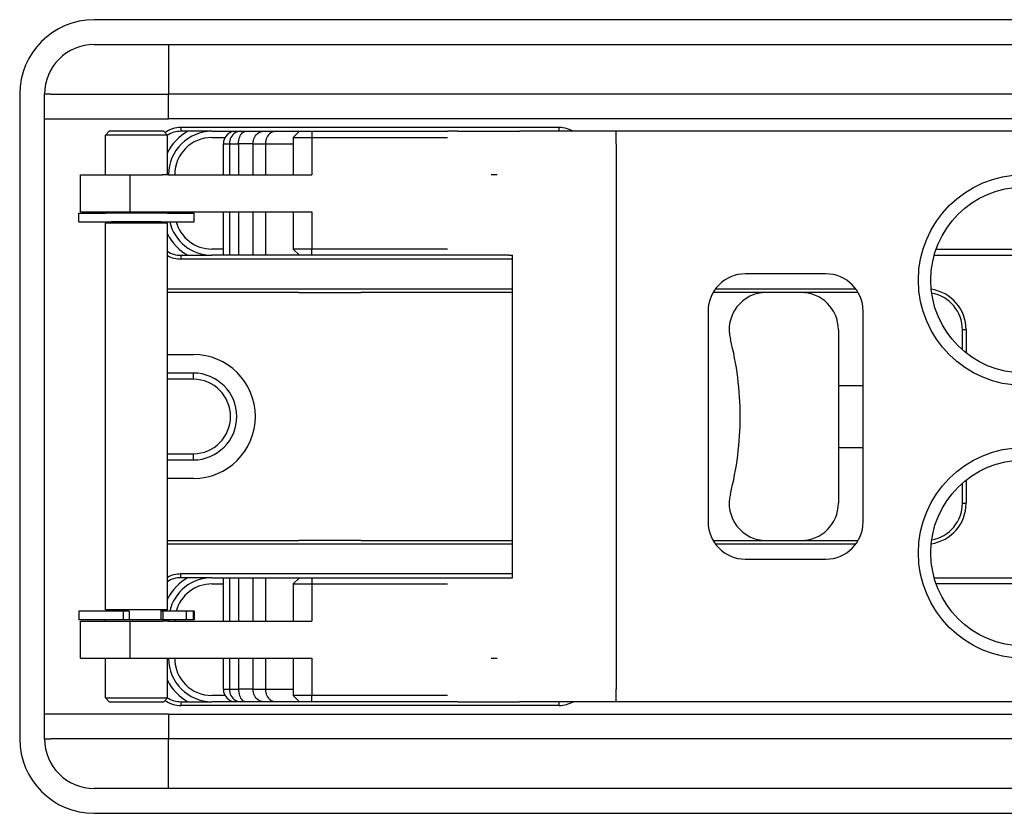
# Model space of a CAD drawing. Extents: x -1809 to 6113, y -4129 to 1471.
# Tile 36 of 197: x -81 to -2, y -1957 to -1893. Entities that reach past the tile are written whole.
import ezdxf

# ---------------------------------------------------------------- set-up
doc = ezdxf.new("R2010")
doc.units = 0
doc.layers.get('0').update_dxf_attribs({"linetype": 'CONTINUOUS'})

# ---------------------------------------------------------------- blocks, each defined once
blk = doc.blocks.new('DOWEL_PIN_5X22DIN6325__639', base_point=(-53.5, -1914.879))
at = {"color": 1, "linetype": 'CONTINUOUS'}
blk.add_line((-58.5, -1914.879), (-53.5, -1914.879), dxfattribs=at)
blk = doc.blocks.new('NEEDLE_BEARING_0509_2__640', base_point=(-52.5, -1902.379))
at = {"color": 1, "linetype": 'CONTINUOUS'}
for p, q in [((-58.955, -1902.379), (-57.455, -1902.379)), ((-57.455, -1902.379), (-52.5, -1902.379)), ((-57.455, -1911.379), (-58.955, -1911.379)), ((-52.5, -1911.379), (-57.455, -1911.379))]:
    blk.add_line(p, q, dxfattribs=at)
blk = doc.blocks.new('DOWEL_PIN_5X22DIN6325__641', base_point=(-53.5, -1934.879))
at = {"color": 1, "linetype": 'CONTINUOUS'}
blk.add_line((-53.5, -1934.879), (-58.5, -1934.879), dxfattribs=at)
blk = doc.blocks.new('NEEDLE_BEARING_0509_4__645', base_point=(-52.5, -1938.379))
at = {"color": 1, "linetype": 'CONTINUOUS'}
for p, q in [((-58.955, -1938.379), (-57.455, -1938.379)), ((-57.455, -1938.379), (-52.5, -1938.379)), ((-57.455, -1947.379), (-58.955, -1947.379)), ((-52.5, -1947.379), (-57.455, -1947.379))]:
    blk.add_line(p, q, dxfattribs=at)
blk = doc.blocks.new('BEARING_PARTS__647', base_point=(59.5, -1902.379))
for name, p in [('NEEDLE_BEARING_0509_2__640', (-52.5, -1902.379)), ('DOWEL_PIN_5X22DIN6325__639', (-53.5, -1914.879)), ('DOWEL_PIN_5X22DIN6325__641', (-53.5, -1934.879)), ('NEEDLE_BEARING_0509_4__645', (-52.5, -1938.379))]:
    blk.add_blockref(name, p)
blk = doc.blocks.new('PLATE_E7018-27702__648', base_point=(79, -1894.879))
at = {"color": 1, "linetype": 'CONTINUOUS'}
for p, q in [((-75, -1894.879), (-69, -1894.879)), ((-69, -1894.879), (-58.5, -1894.879)), ((-58.5, -1894.879), (-56.5, -1894.879)), ((-56.5, -1894.879), (-56, -1894.879)), ((-56, -1894.879), (-55.5, -1894.879)), ((-55.5, -1894.879), (-53.5, -1894.879)), ((-53.5, -1894.879), (-27, -1894.879)), ((-27, -1894.879), (-25, -1894.879)), ((-25, -1894.879), (-24, -1894.879)), ((-24, -1894.879), (-22, -1894.879)), ((-22, -1894.879), (22, -1894.879)), ((-79, -1900.879), (-79, -1898.879)), ((-78.5, -1898.879), (-79, -1898.879)), ((-79, -1948.879), (-79, -1900.879)), ((-65.5, -1901.879), (-63.577, -1901.879)), ((-63.577, -1901.879), (-63.164, -1901.879)), ((-63.164, -1901.879), (-62.757, -1901.879)), ((-62.757, -1901.879), (-61.326, -1901.879)), ((-61.326, -1901.879), (-60.326, -1901.879)), ((-60.326, -1901.879), (-58.455, -1901.879)), ((-58.455, -1901.879), (-57.455, -1901.879)), ((-57.455, -1901.879), (-53.496, -1901.879)), ((-53.496, -1901.879), (-52.5, -1901.879)), ((-52.5, -1901.879), (-46.588, -1901.879)), ((-46.588, -1901.879), (-46.5, -1901.879)), ((-65.5, -1902.379), (-64.443, -1902.379)), ((-58.955, -1902.379), (-57.455, -1902.379)), ((-57.455, -1902.379), (-52.5, -1902.379)), ((-52.5, -1902.379), (-49.588, -1902.379)), ((-49.588, -1902.379), (-46.588, -1902.379)), ((-46.588, -1902.379), (-46.5, -1902.379)), ((-69, -1905.379), (-69.5, -1905.379)), ((-42.5, -1905.379), (-43, -1905.379)), ((-69.5, -1908.379), (-69, -1908.379)), ((-64.577, -1911.379), (-65.5, -1911.379)), ((-57.455, -1911.379), (-58.955, -1911.379)), ((-52.5, -1911.379), (-57.455, -1911.379)), ((-49.588, -1911.379), (-52.5, -1911.379)), ((-46.588, -1911.379), (-49.588, -1911.379)), ((-46.5, -1911.379), (-46.588, -1911.379)), ((-64.577, -1911.879), (-65.5, -1911.879)), ((-64.092, -1911.879), (-64.577, -1911.879)), ((-63.362, -1911.879), (-64.092, -1911.879)), ((-62.192, -1911.879), (-63.362, -1911.879)), ((-61.192, -1911.879), (-62.192, -1911.879)), ((-58.455, -1911.879), (-61.192, -1911.879)), ((-57.455, -1911.879), (-58.455, -1911.879)), ((-52.996, -1911.879), (-57.455, -1911.879)), ((-52, -1911.879), (-52.996, -1911.879)), ((-46.588, -1911.879), (-52, -1911.879)), ((-46.536, -1911.879), (-46.588, -1911.879)), ((-46.5, -1911.879), (-46.536, -1911.879)), ((-65.5, -1937.879), (-64.577, -1937.879)), ((-65.5, -1938.379), (-64.577, -1938.379)), ((-64.577, -1937.879), (-64.092, -1937.879)), ((-64.092, -1937.879), (-63.362, -1937.879)), ((-63.362, -1937.879), (-62.192, -1937.879)), ((-62.192, -1937.879), (-61.192, -1937.879)), ((-61.192, -1937.879), (-58.455, -1937.879)), ((-58.955, -1938.379), (-57.455, -1938.379)), ((-58.455, -1937.879), (-57.455, -1937.879)), ((-57.455, -1937.879), (-52.996, -1937.879)), ((-57.455, -1938.379), (-52.5, -1938.379)), ((-52.996, -1937.879), (-52, -1937.879)), ((-52.5, -1938.379), (-49.588, -1938.379)), ((-52, -1937.879), (-46.588, -1937.879)), ((-49.588, -1938.379), (-46.588, -1938.379)), ((-46.588, -1937.879), (-46.536, -1937.879)), ((-46.588, -1938.379), (-46.5, -1938.379)), ((-46.536, -1937.879), (-46.5, -1937.879)), ((-69, -1941.379), (-69.5, -1941.379)), ((-69.5, -1944.379), (-69, -1944.379)), ((-43, -1944.379), (-42.5, -1944.379)), ((-64.443, -1947.379), (-65.5, -1947.379)), ((-63.577, -1947.879), (-65.5, -1947.879)), ((-63.164, -1947.879), (-63.577, -1947.879)), ((-62.757, -1947.879), (-63.164, -1947.879)), ((-61.326, -1947.879), (-62.757, -1947.879)), ((-60.326, -1947.879), (-61.326, -1947.879)), ((-58.455, -1947.879), (-60.326, -1947.879)), ((-57.455, -1947.379), (-58.955, -1947.379)), ((-57.455, -1947.879), (-58.455, -1947.879)), ((-52.5, -1947.379), (-57.455, -1947.379)), ((-53.496, -1947.879), (-57.455, -1947.879)), ((-52.5, -1947.879), (-53.496, -1947.879)), ((-49.588, -1947.379), (-52.5, -1947.379)), ((-46.588, -1947.879), (-52.5, -1947.879)), ((-46.588, -1947.379), (-49.588, -1947.379)), ((-46.5, -1947.379), (-46.588, -1947.379)), ((-46.5, -1947.879), (-46.588, -1947.879)), ((-79, -1950.879), (-79, -1948.879)), ((-79, -1950.879), (-78.5, -1950.879)), ((-69, -1954.879), (-75, -1954.879)), ((-58.5, -1954.879), (-69, -1954.879)), ((-56.5, -1954.879), (-58.5, -1954.879)), ((-56, -1954.879), (-56.5, -1954.879)), ((-55.5, -1954.879), (-56, -1954.879)), ((-53.5, -1954.879), (-55.5, -1954.879)), ((-27, -1954.879), (-53.5, -1954.879)), ((-25, -1954.879), (-27, -1954.879)), ((-24, -1954.879), (-25, -1954.879)), ((-22, -1954.879), (-24, -1954.879)), ((22, -1954.879), (-22, -1954.879))]:
    blk.add_line(p, q, dxfattribs=at)
for centre, radius, start, end in [((-75, -1898.879), 4, 90, 180), ((-65.5, -1905.379), 4, 118.95502, 153.78131), ((-65.5, -1905.379), 3.5, 90, 180), ((-65.5, -1905.379), 3, 90, 180), ((-65.5, -1908.379), 3.5, 180, -178.36275), ((-65.5, -1908.379), 3, 180, -178.08979), ((-65.5, -1908.379), 4, -168.46304, -166.99712), ((-65.5, -1908.379), 3.5, -166.78702, -90), ((-65.5, -1908.379), 3, -164.53399, -90), ((-65.5, -1908.379), 4, -153.78131, -118.95502), ((-65.5, -1941.379), 4, 118.95502, 153.78131), ((-65.5, -1941.379), 3.5, 90, 166.78702), ((-65.5, -1941.379), 3, 90, 164.53399), ((-65.5, -1941.379), 4, 166.99712, 168.46304), ((-65.5, -1941.379), 3.5, 178.36275, 180), ((-65.5, -1941.379), 3, 178.08979, 180), ((-65.5, -1944.379), 3.5, 180, -90), ((-65.5, -1944.379), 3, 180, -90), ((-65.5, -1944.379), 4, -153.78131, -118.95502), ((-75, -1950.879), 4, 180, -90)]:
    blk.add_arc(centre, radius, start, end, dxfattribs=at)
blk = doc.blocks.new('PLATE_ASSY_E7018-67702_649', base_point=(79, -1894.879))
for name, p in [('PLATE_E7018-27702__648', (79, -1894.879)), ('BEARING_PARTS__647', (59.5, -1902.379))]:
    blk.add_blockref(name, p)
blk = doc.blocks.new('DOWEL_PIN_5X50_DIN6325_650', base_point=(15, -1922.379))
at = {"color": 1, "linetype": 'CONTINUOUS'}
for p, q in [((-15, -1922.379), (-13, -1922.379)), ((12.909, -1922.379), (15, -1922.379)), ((-15, -1927.379), (-13, -1927.379)), ((12.909, -1927.379), (15, -1927.379))]:
    blk.add_line(p, q, dxfattribs=at)
blk = doc.blocks.new('LATCH_E7018-21201_2__651', base_point=(-15, -1914.879))
at = {"color": 1, "linetype": 'CONTINUOUS'}
for p, q in [((-65.905, -1914.879), (-69.088, -1914.879)), ((-58.5, -1914.879), (-65.905, -1914.879)), ((-58.5, -1914.879), (-53.5, -1914.879)), ((-41.259, -1914.879), (-53.5, -1914.879)), ((-24, -1914.879), (-25.098, -1914.879)), ((-20.802, -1914.879), (-24, -1914.879)), ((-18, -1914.879), (-20.802, -1914.879)), ((-15, -1917.879), (-15, -1931.879)), ((-69.088, -1919.879), (-67, -1919.879)), ((-67, -1921.379), (-69.088, -1921.379)), ((-67, -1921.879), (-67, -1921.379)), ((-67, -1921.879), (-69.088, -1921.879)), ((-69.088, -1927.879), (-67, -1927.879)), ((-67, -1928.379), (-67, -1927.879)), ((-69.088, -1928.379), (-67, -1928.379)), ((-67, -1929.879), (-69.088, -1929.879)), ((-69.088, -1934.879), (-66.005, -1934.879)), ((-66.005, -1934.879), (-58.5, -1934.879)), ((-53.5, -1934.879), (-58.5, -1934.879)), ((-53.5, -1934.879), (-41.259, -1934.879)), ((-25.098, -1934.879), (-24.5, -1934.879)), ((-24.5, -1934.879), (-20.802, -1934.879)), ((-20.802, -1934.879), (-18, -1934.879))]:
    blk.add_line(p, q, dxfattribs=at)
for centre, radius, start, end in [((-20.802, -1917.879), 3, 90, -165.52249), ((-18, -1917.879), 3, 0, 90), ((-47.913, -1924.879), 25, 0, 14.47751), ((-67, -1924.879), 5, -90, 90), ((-67, -1924.879), 3.5, -90, 90), ((-67, -1924.879), 3, -90, 90), ((-47.913, -1924.879), 25, -14.47751, 0), ((-20.802, -1931.879), 3, 165.52249, -90), ((-18, -1931.879), 3, -90, 0)]:
    blk.add_arc(centre, radius, start, end, dxfattribs=at)
blk = doc.blocks.new('LOCK_ASSY__653', base_point=(73, -1914.879))
for name, p in [('LATCH_E7018-21201_2__651', (-15, -1914.879)), ('DOWEL_PIN_5X50_DIN6325_650', (15, -1922.379))]:
    blk.add_blockref(name, p)
blk = doc.blocks.new('LEVER_E7018-25001__654', base_point=(44.241, -1901.879))
at = {"color": 1, "linetype": 'CONTINUOUS'}
for p, q in [((-63.577, -1901.879), (-63.164, -1901.879)), ((-63.164, -1901.879), (-62.757, -1901.879)), ((-62.757, -1901.879), (-61.326, -1901.879)), ((-61.326, -1901.879), (-60.326, -1901.879)), ((-60.326, -1901.879), (-58.455, -1901.879)), ((-58.455, -1901.879), (-57.455, -1901.879)), ((-57.455, -1901.879), (-53.496, -1901.879)), ((-53.496, -1901.879), (-52.5, -1901.879)), ((-52.5, -1901.879), (-46.588, -1901.879)), ((-46.588, -1901.879), (-46.5, -1901.879)), ((-45.67, -1901.879), (-46.5, -1901.879)), ((-45.67, -1901.879), (-40.7, -1901.879)), ((-37.5, -1901.879), (-40.7, -1901.879)), ((-32.906, -1901.879), (-37.5, -1901.879)), ((15.412, -1901.879), (-32.906, -1901.879)), ((-32.906, -1902.879), (-32.906, -1901.879)), ((26.278, -1901.879), (15.412, -1901.879)), ((27.278, -1901.879), (26.278, -1901.879)), ((32.241, -1901.879), (27.278, -1901.879)), ((-64.577, -1905.379), (-64.577, -1902.879)), ((-64.577, -1902.879), (-64.092, -1902.879)), ((-64.092, -1902.879), (-63.362, -1902.879)), ((-64.092, -1902.879), (-64.092, -1905.379)), ((-62.192, -1902.879), (-63.362, -1902.879)), ((-63.362, -1902.879), (-63.362, -1905.379)), ((-62.192, -1902.879), (-61.192, -1902.879)), ((-62.192, -1902.879), (-62.192, -1905.379)), ((-61.192, -1902.879), (-58.955, -1902.879)), ((-61.192, -1902.879), (-61.192, -1905.379)), ((-32.906, -1902.879), (-32.906, -1946.879)), ((-64.577, -1911.879), (-64.577, -1908.379)), ((-64.092, -1908.379), (-64.092, -1911.879)), ((-63.362, -1908.379), (-63.362, -1911.879)), ((-62.192, -1908.379), (-62.192, -1911.879)), ((-61.192, -1908.379), (-61.192, -1911.879)), ((-64.092, -1911.879), (-64.577, -1911.879)), ((-63.362, -1911.879), (-64.092, -1911.879)), ((-62.192, -1911.879), (-63.362, -1911.879)), ((-61.192, -1911.879), (-62.192, -1911.879)), ((-58.455, -1911.879), (-61.192, -1911.879)), ((-57.455, -1911.879), (-58.455, -1911.879)), ((-52.996, -1911.879), (-57.455, -1911.879)), ((-52, -1911.879), (-52.996, -1911.879)), ((-46.588, -1911.879), (-52, -1911.879)), ((-46.536, -1911.879), (-46.588, -1911.879)), ((-46.5, -1911.879), (-46.536, -1911.879)), ((-41.566, -1911.879), (-46.5, -1911.879)), ((-41.566, -1911.879), (-41.259, -1911.879)), ((-41.259, -1937.879), (-41.259, -1911.879)), ((-16, -1913.379), (-22.5, -1913.379)), ((22.409, -1913.379), (15.909, -1913.379)), ((44.241, -1935.879), (44.241, -1913.879)), ((-25.5, -1916.379), (-25.5, -1933.379)), ((-13, -1933.379), (-13, -1916.379)), ((12.909, -1933.379), (12.909, -1916.379)), ((25.409, -1933.379), (25.409, -1916.379)), ((-22.5, -1936.379), (-16, -1936.379)), ((15.909, -1936.379), (22.409, -1936.379)), ((-64.577, -1941.379), (-64.577, -1937.879)), ((-64.577, -1937.879), (-64.092, -1937.879)), ((-64.092, -1937.879), (-64.092, -1941.379)), ((-64.092, -1937.879), (-63.362, -1937.879)), ((-63.362, -1937.879), (-63.362, -1941.379)), ((-63.362, -1937.879), (-62.192, -1937.879)), ((-62.192, -1937.879), (-62.192, -1941.379)), ((-62.192, -1937.879), (-61.192, -1937.879)), ((-61.192, -1937.879), (-61.192, -1941.379)), ((-61.192, -1937.879), (-58.455, -1937.879)), ((-58.455, -1937.879), (-57.455, -1937.879)), ((-57.455, -1937.879), (-52.996, -1937.879)), ((-52.996, -1937.879), (-52, -1937.879)), ((-52, -1937.879), (-46.588, -1937.879)), ((-46.588, -1937.879), (-46.536, -1937.879)), ((-46.536, -1937.879), (-46.5, -1937.879)), ((-46.5, -1937.879), (-41.566, -1937.879)), ((-41.566, -1937.879), (-41.259, -1937.879)), ((-64.577, -1946.879), (-64.577, -1944.379)), ((-64.092, -1944.379), (-64.092, -1946.879)), ((-63.362, -1944.379), (-63.362, -1946.879)), ((-62.192, -1944.379), (-62.192, -1946.879)), ((-61.192, -1944.379), (-61.192, -1946.879)), ((-64.577, -1946.879), (-64.092, -1946.879)), ((-64.092, -1946.879), (-63.362, -1946.879)), ((-62.192, -1946.879), (-63.362, -1946.879)), ((-62.192, -1946.879), (-61.192, -1946.879)), ((-61.192, -1946.879), (-58.955, -1946.879)), ((-32.906, -1947.879), (-32.906, -1946.879)), ((-63.164, -1947.879), (-63.577, -1947.879)), ((-62.757, -1947.879), (-63.164, -1947.879)), ((-61.326, -1947.879), (-62.757, -1947.879)), ((-60.326, -1947.879), (-61.326, -1947.879)), ((-58.455, -1947.879), (-60.326, -1947.879)), ((-57.455, -1947.879), (-58.455, -1947.879)), ((-53.496, -1947.879), (-57.455, -1947.879)), ((-52.5, -1947.879), (-53.496, -1947.879)), ((-46.588, -1947.879), (-52.5, -1947.879)), ((-46.5, -1947.879), (-46.588, -1947.879)), ((-45.67, -1947.879), (-46.5, -1947.879)), ((-45.67, -1947.879), (-40.7, -1947.879)), ((-37.5, -1947.879), (-40.7, -1947.879)), ((-32.906, -1947.879), (-37.5, -1947.879)), ((15.412, -1947.879), (-32.906, -1947.879)), ((26.278, -1947.879), (15.412, -1947.879)), ((27.278, -1947.879), (26.278, -1947.879)), ((32.241, -1947.879), (27.278, -1947.879))]:
    blk.add_line(p, q, dxfattribs=at)
for centre, radius in [((-0.045, -1913.879), 8.5), ((-0.045, -1913.879), 7.5), ((-0.045, -1935.879), 8.5), ((-0.045, -1935.879), 7.5)]:
    blk.add_circle(centre, radius, dxfattribs=at)
for centre, radius, start, end in [((-63.577, -1902.879), 1, 90, 180), ((32.241, -1913.879), 12, 0, 90), ((-22.5, -1916.379), 3, 90, 180), ((-16, -1916.379), 3, 0, 90), ((15.909, -1916.379), 3, 90, 180), ((22.409, -1916.379), 3, 0, 90), ((-22.5, -1933.379), 3, -180, -90), ((-16, -1933.379), 3, -90, 0), ((15.909, -1933.379), 3, -180, -90), ((22.409, -1933.379), 3, -90, 0), ((32.241, -1935.879), 12, -90, 0), ((-63.577, -1946.879), 1, 180, -90)]:
    blk.add_arc(centre, radius, start, end, dxfattribs=at)
for points in [[(-63.164, -1901.879), (-63.327, -1901.879), (-63.487, -1901.925), (-63.769, -1902.101), (-63.886, -1902.227), (-64.049, -1902.531), (-64.092, -1902.703), (-64.092, -1902.879)], [(-63.362, -1902.879), (-63.362, -1902.703), (-63.334, -1902.531), (-63.228, -1902.227), (-63.152, -1902.101), (-62.967, -1901.925), (-62.863, -1901.879), (-62.757, -1901.879)], [(-62.192, -1902.879), (-62.192, -1902.703), (-62.152, -1902.531), (-62, -1902.227), (-61.891, -1902.101), (-61.627, -1901.925), (-61.478, -1901.879), (-61.326, -1901.879)], [(-60.326, -1901.879), (-60.478, -1901.879), (-60.627, -1901.925), (-60.891, -1902.101), (-61, -1902.227), (-61.152, -1902.531), (-61.192, -1902.703), (-61.192, -1902.879)], [(-64.092, -1946.879), (-64.092, -1947.054), (-64.049, -1947.227), (-63.886, -1947.531), (-63.769, -1947.657), (-63.487, -1947.833), (-63.327, -1947.879), (-63.164, -1947.879)], [(-63.362, -1946.879), (-63.362, -1947.054), (-63.334, -1947.227), (-63.228, -1947.531), (-63.152, -1947.657), (-62.967, -1947.833), (-62.863, -1947.879), (-62.757, -1947.879)], [(-61.326, -1947.879), (-61.478, -1947.879), (-61.627, -1947.833), (-61.891, -1947.657), (-62, -1947.531), (-62.152, -1947.227), (-62.192, -1947.054), (-62.192, -1946.879)], [(-61.192, -1946.879), (-61.192, -1947.054), (-61.152, -1947.227), (-61, -1947.531), (-60.891, -1947.657), (-60.627, -1947.833), (-60.478, -1947.879), (-60.326, -1947.879)]]:
    blk.add_open_spline(points, degree=3, knots=[0, 0, 0, 0, 1, 1, 2, 2, 3, 3, 3, 3], dxfattribs=at)
blk = doc.blocks.new('PIN_E7018-23702_2__655', base_point=(-69.088, -1901.879))
at = {"color": 1, "linetype": 'CONTINUOUS'}
for p, q in [((-73.788, -1901.879), (-74.088, -1902.179)), ((-69.388, -1901.879), (-73.788, -1901.879)), ((-69.388, -1901.879), (-69.088, -1902.179)), ((-74.088, -1905.379), (-74.088, -1902.179)), ((-69.088, -1902.179), (-74.088, -1902.179)), ((-69.088, -1905.379), (-69.088, -1902.179)), ((-74.088, -1908.479), (-74.088, -1908.379)), ((-74.031, -1908.479), (-74.088, -1908.479)), ((-73.846, -1908.479), (-74.031, -1908.479)), ((-73.748, -1908.479), (-73.846, -1908.479)), ((-73.588, -1908.479), (-73.748, -1908.479)), ((-73.563, -1908.479), (-73.588, -1908.479)), ((-73.281, -1908.479), (-73.563, -1908.479)), ((-73.243, -1908.479), (-73.281, -1908.479)), ((-69.934, -1908.479), (-73.243, -1908.479)), ((-69.896, -1908.479), (-69.934, -1908.479)), ((-69.614, -1908.479), (-69.896, -1908.479)), ((-69.588, -1908.479), (-69.614, -1908.479)), ((-69.429, -1908.479), (-69.588, -1908.479)), ((-69.331, -1908.479), (-69.429, -1908.479)), ((-69.146, -1908.479), (-69.331, -1908.479)), ((-69.088, -1908.479), (-69.146, -1908.479)), ((-69.088, -1908.479), (-69.088, -1908.379)), ((-73.588, -1909.279), (-74.088, -1909.279)), ((-74.088, -1940.479), (-74.088, -1909.279)), ((-73.588, -1909.279), (-73.588, -1909.179)), ((-69.588, -1909.279), (-73.588, -1909.279)), ((-69.588, -1909.279), (-69.588, -1909.179)), ((-69.088, -1909.279), (-69.588, -1909.279)), ((-69.088, -1940.479), (-69.088, -1909.279)), ((-73.588, -1940.479), (-74.088, -1940.479)), ((-69.588, -1940.479), (-73.588, -1940.479)), ((-73.588, -1940.579), (-73.588, -1940.479)), ((-69.588, -1941.279), (-69.588, -1940.479)), ((-69.088, -1940.479), (-69.588, -1940.479)), ((-74.088, -1941.379), (-74.088, -1941.279)), ((-73.588, -1941.279), (-74.088, -1941.279)), ((-73.569, -1941.279), (-73.588, -1941.279)), ((-73.266, -1941.279), (-73.569, -1941.279)), ((-73.003, -1941.279), (-73.266, -1941.279)), ((-72.745, -1941.279), (-73.003, -1941.279)), ((-72.654, -1941.279), (-72.745, -1941.279)), ((-72.618, -1941.279), (-72.654, -1941.279)), ((-72.513, -1941.279), (-72.618, -1941.279)), ((-72.496, -1941.279), (-72.513, -1941.279)), ((-72.335, -1941.279), (-72.496, -1941.279)), ((-72.162, -1941.279), (-72.335, -1941.279)), ((-70.161, -1941.279), (-72.162, -1941.279)), ((-70.097, -1941.279), (-70.161, -1941.279)), ((-70.07, -1941.279), (-70.097, -1941.279)), ((-69.966, -1941.279), (-70.07, -1941.279)), ((-69.589, -1941.279), (-69.966, -1941.279)), ((-69.588, -1941.279), (-69.589, -1941.279)), ((-69.452, -1941.279), (-69.588, -1941.279)), ((-69.088, -1941.279), (-69.452, -1941.279)), ((-69.088, -1941.379), (-69.088, -1941.279)), ((-74.088, -1947.579), (-74.088, -1944.379)), ((-69.088, -1947.579), (-69.088, -1944.379)), ((-74.088, -1947.579), (-69.088, -1947.579)), ((-73.788, -1947.879), (-74.088, -1947.579)), ((-73.788, -1947.879), (-69.388, -1947.879)), ((-69.388, -1947.879), (-69.088, -1947.579))]:
    blk.add_line(p, q, dxfattribs=at)
blk = doc.blocks.new('RETAIN_RING_DIN6799-4__660', base_point=(-66.938, -1940.579))
at = {"color": 1, "linetype": 'CONTINUOUS'}
for p, q in [((-76.238, -1940.579), (-76.238, -1941.279)), ((-73.588, -1940.579), (-76.238, -1940.579)), ((-72.654, -1940.579), (-73.588, -1940.579)), ((-72.162, -1940.579), (-72.654, -1940.579)), ((-72.654, -1940.579), (-72.654, -1941.279)), ((-72.162, -1940.579), (-72.162, -1941.279)), ((-69.452, -1940.579), (-69.588, -1940.579)), ((-69.452, -1940.579), (-69.452, -1941.279)), ((-67.589, -1940.579), (-69.452, -1940.579)), ((-67.015, -1940.579), (-67.589, -1940.579)), ((-67.589, -1940.579), (-67.589, -1941.279)), ((-66.938, -1940.579), (-67.015, -1940.579)), ((-67.015, -1940.579), (-67.015, -1941.279)), ((-66.938, -1940.579), (-66.938, -1941.279)), ((-74.088, -1941.279), (-76.238, -1941.279)), ((-73.588, -1941.279), (-74.088, -1941.279)), ((-73.569, -1941.279), (-73.588, -1941.279)), ((-73.266, -1941.279), (-73.569, -1941.279)), ((-73.003, -1941.279), (-73.266, -1941.279)), ((-72.745, -1941.279), (-73.003, -1941.279)), ((-72.654, -1941.279), (-72.745, -1941.279)), ((-72.618, -1941.279), (-72.654, -1941.279)), ((-72.513, -1941.279), (-72.618, -1941.279)), ((-72.496, -1941.279), (-72.513, -1941.279)), ((-72.335, -1941.279), (-72.496, -1941.279)), ((-72.162, -1941.279), (-72.335, -1941.279)), ((-70.161, -1941.279), (-72.162, -1941.279)), ((-70.097, -1941.279), (-70.161, -1941.279)), ((-70.07, -1941.279), (-70.097, -1941.279)), ((-69.966, -1941.279), (-70.07, -1941.279)), ((-69.589, -1941.279), (-69.966, -1941.279)), ((-69.588, -1941.279), (-69.589, -1941.279)), ((-69.452, -1941.279), (-69.588, -1941.279)), ((-69.088, -1941.279), (-69.452, -1941.279)), ((-67.589, -1941.279), (-69.088, -1941.279)), ((-67.015, -1941.279), (-67.589, -1941.279)), ((-66.938, -1941.279), (-67.015, -1941.279))]:
    blk.add_line(p, q, dxfattribs=at)
blk = doc.blocks.new('RAIL_E7018-23701_1__661', base_point=(44.912, -1901.879))
at = {"color": 1, "linetype": 'CONTINUOUS'}
for p, q in [((-58.455, -1901.879), (-58.955, -1902.379)), ((-58.455, -1901.879), (-57.455, -1901.879)), ((-57.455, -1901.879), (-57.455, -1902.379)), ((-57.455, -1901.879), (-53.496, -1901.879)), ((-53.496, -1901.879), (-52.5, -1901.879)), ((-52.5, -1901.879), (-46.588, -1901.879)), ((-46.588, -1901.879), (-46.5, -1901.879)), ((-45.67, -1901.879), (-46.5, -1901.879)), ((-45.67, -1901.879), (-40.7, -1901.879)), ((-37.5, -1901.879), (-40.7, -1901.879)), ((-32.906, -1901.879), (-37.5, -1901.879)), ((15.412, -1901.879), (-32.906, -1901.879)), ((26.278, -1901.879), (15.412, -1901.879)), ((27.278, -1901.879), (26.278, -1901.879)), ((-58.955, -1902.379), (-58.955, -1905.379)), ((-58.955, -1902.379), (-57.455, -1902.379)), ((-57.455, -1902.379), (-57.455, -1905.379)), ((-57.455, -1902.379), (-52.5, -1902.379)), ((-52.5, -1902.379), (-49.588, -1902.379)), ((-49.588, -1902.379), (-46.588, -1902.379)), ((-46.588, -1902.379), (-46.5, -1902.379)), ((-76.088, -1905.379), (-72.088, -1905.379)), ((-76.088, -1908.379), (-76.088, -1905.379)), ((-72.088, -1908.379), (-72.088, -1905.379)), ((-72.088, -1905.379), (-69.5, -1905.379)), ((-69, -1905.379), (-69.5, -1905.379)), ((-69, -1905.379), (-68.5, -1905.379)), ((-68.5, -1905.379), (-58.955, -1905.379)), ((-58.955, -1905.379), (-57.455, -1905.379)), ((40.712, -1905.379), (40.912, -1905.379)), ((40.912, -1905.379), (42.5, -1905.379)), ((40.912, -1905.583), (40.912, -1905.379)), ((43, -1905.379), (42.5, -1905.379)), ((43, -1905.379), (43.5, -1905.379)), ((43.5, -1905.379), (44.912, -1905.379)), ((44.912, -1908.379), (44.912, -1905.379)), ((-76.088, -1908.379), (-72.088, -1908.379)), ((-72.088, -1908.379), (-69.5, -1908.379)), ((-69.5, -1908.379), (-69, -1908.379)), ((-69, -1908.379), (-68.5, -1908.379)), ((-68.5, -1908.379), (-58.955, -1908.379)), ((-58.955, -1908.379), (-58.955, -1911.379)), ((-58.955, -1908.379), (-57.455, -1908.379)), ((-57.455, -1908.379), (-57.455, -1911.379)), ((42.907, -1908.379), (43, -1908.379)), ((43, -1908.379), (43.5, -1908.379)), ((43.5, -1908.379), (44.912, -1908.379)), ((-58.455, -1911.879), (-58.955, -1911.379)), ((-57.455, -1911.379), (-58.955, -1911.379)), ((-57.455, -1911.879), (-57.455, -1911.379)), ((-52.5, -1911.379), (-57.455, -1911.379)), ((-49.588, -1911.379), (-52.5, -1911.379)), ((-46.588, -1911.379), (-49.588, -1911.379)), ((-46.5, -1911.379), (-46.588, -1911.379)), ((-7.116, -1911.379), (7.026, -1911.379)), ((-57.455, -1911.879), (-58.455, -1911.879)), ((-52.996, -1911.879), (-57.455, -1911.879)), ((-52, -1911.879), (-52.996, -1911.879)), ((-46.588, -1911.879), (-52, -1911.879)), ((-46.536, -1911.879), (-46.588, -1911.879)), ((-46.5, -1911.879), (-46.536, -1911.879)), ((-41.566, -1911.879), (-46.5, -1911.879)), ((-41.566, -1911.879), (-41.259, -1911.879)), ((-7.274, -1911.879), (7.183, -1911.879))]:
    blk.add_line(p, q, dxfattribs=at)
blk = doc.blocks.new('RAIL_E7018-23701_2__662', base_point=(44.912, -1937.879))
at = {"color": 1, "linetype": 'CONTINUOUS'}
for p, q in [((-58.455, -1937.879), (-58.955, -1938.379)), ((-58.955, -1938.379), (-58.955, -1941.379)), ((-58.955, -1938.379), (-57.455, -1938.379)), ((-58.455, -1937.879), (-57.455, -1937.879)), ((-57.455, -1937.879), (-52.996, -1937.879)), ((-57.455, -1937.879), (-57.455, -1938.379)), ((-57.455, -1938.379), (-57.455, -1941.379)), ((-57.455, -1938.379), (-52.5, -1938.379)), ((-52.996, -1937.879), (-52, -1937.879)), ((-52.5, -1938.379), (-49.588, -1938.379)), ((-52, -1937.879), (-46.588, -1937.879)), ((-49.588, -1938.379), (-46.588, -1938.379)), ((-46.588, -1937.879), (-46.536, -1937.879)), ((-46.588, -1938.379), (-46.5, -1938.379)), ((-46.536, -1937.879), (-46.5, -1937.879)), ((-46.5, -1937.879), (-41.566, -1937.879)), ((-41.566, -1937.879), (-41.259, -1937.879)), ((-7.274, -1937.879), (7.183, -1937.879)), ((7.026, -1938.379), (-7.116, -1938.379)), ((-76.088, -1944.379), (-76.088, -1941.379)), ((-76.088, -1941.379), (-72.088, -1941.379)), ((-72.088, -1944.379), (-72.088, -1941.379)), ((-72.088, -1941.379), (-69.5, -1941.379)), ((-69, -1941.379), (-69.5, -1941.379)), ((-69, -1941.379), (-68.5, -1941.379)), ((-68.5, -1941.379), (-58.955, -1941.379)), ((-58.955, -1941.379), (-57.455, -1941.379)), ((43, -1941.379), (42.907, -1941.379)), ((43, -1941.379), (43.5, -1941.379)), ((43.5, -1941.379), (44.912, -1941.379)), ((44.912, -1944.379), (44.912, -1941.379)), ((-76.088, -1944.379), (-72.088, -1944.379)), ((-72.088, -1944.379), (-69.5, -1944.379)), ((-69.5, -1944.379), (-69, -1944.379)), ((-69, -1944.379), (-68.5, -1944.379)), ((-68.5, -1944.379), (-58.955, -1944.379)), ((-58.955, -1944.379), (-57.455, -1944.379)), ((-58.955, -1944.379), (-58.955, -1947.379)), ((-57.455, -1944.379), (-57.455, -1947.379)), ((40.712, -1944.379), (40.912, -1944.379)), ((40.912, -1944.379), (40.912, -1944.175)), ((40.912, -1944.379), (42.5, -1944.379)), ((42.5, -1944.379), (43, -1944.379)), ((43, -1944.379), (43.5, -1944.379)), ((43.5, -1944.379), (44.912, -1944.379)), ((-57.455, -1947.379), (-58.955, -1947.379)), ((-58.455, -1947.879), (-58.955, -1947.379)), ((-57.455, -1947.879), (-58.455, -1947.879)), ((-57.455, -1947.879), (-57.455, -1947.379)), ((-52.5, -1947.379), (-57.455, -1947.379)), ((-53.496, -1947.879), (-57.455, -1947.879)), ((-52.5, -1947.879), (-53.496, -1947.879)), ((-49.588, -1947.379), (-52.5, -1947.379)), ((-46.588, -1947.879), (-52.5, -1947.879)), ((-46.588, -1947.379), (-49.588, -1947.379)), ((-46.5, -1947.379), (-46.588, -1947.379)), ((-46.5, -1947.879), (-46.588, -1947.879)), ((-45.67, -1947.879), (-46.5, -1947.879)), ((-45.67, -1947.879), (-40.7, -1947.879)), ((-37.5, -1947.879), (-40.7, -1947.879)), ((-32.906, -1947.879), (-37.5, -1947.879)), ((15.412, -1947.879), (-32.906, -1947.879)), ((26.278, -1947.879), (15.412, -1947.879)), ((27.278, -1947.879), (26.278, -1947.879))]:
    blk.add_line(p, q, dxfattribs=at)
blk = doc.blocks.new('RETAIN_RING_DIN6799-4__663', base_point=(-66.938, -1908.479))
at = {"color": 1, "linetype": 'CONTINUOUS'}
for p, q in [((-76.238, -1908.479), (-74.088, -1908.479)), ((-76.238, -1909.179), (-76.238, -1908.479)), ((-74.031, -1908.479), (-74.088, -1908.479)), ((-73.846, -1908.479), (-74.031, -1908.479)), ((-73.748, -1908.479), (-73.846, -1908.479)), ((-73.588, -1908.479), (-73.748, -1908.479)), ((-73.563, -1908.479), (-73.588, -1908.479)), ((-73.281, -1908.479), (-73.563, -1908.479)), ((-73.243, -1908.479), (-73.281, -1908.479)), ((-69.934, -1908.479), (-73.243, -1908.479)), ((-69.896, -1908.479), (-69.934, -1908.479)), ((-69.614, -1908.479), (-69.896, -1908.479)), ((-69.588, -1908.479), (-69.614, -1908.479)), ((-69.429, -1908.479), (-69.588, -1908.479)), ((-69.331, -1908.479), (-69.429, -1908.479)), ((-69.146, -1908.479), (-69.331, -1908.479)), ((-69.088, -1908.479), (-69.146, -1908.479)), ((-69.088, -1908.479), (-66.938, -1908.479)), ((-66.938, -1909.179), (-66.938, -1908.479)), ((-76.238, -1909.179), (-73.588, -1909.179)), ((-69.588, -1909.179), (-73.588, -1909.179)), ((-69.588, -1909.179), (-66.938, -1909.179))]:
    blk.add_line(p, q, dxfattribs=at)
blk = doc.blocks.new('CLAMP_ASSY__664', base_point=(65.215, -1901.879))
for name, p in [('RAIL_E7018-23701_1__661', (44.912, -1901.879)), ('PIN_E7018-23702_2__655', (-69.088, -1901.879)), ('LEVER_E7018-25001__654', (44.241, -1901.879)), ('RETAIN_RING_DIN6799-4__663', (-66.938, -1908.479)), ('RAIL_E7018-23701_2__662', (44.912, -1937.879)), ('RETAIN_RING_DIN6799-4__660', (-66.938, -1940.579))]:
    blk.add_blockref(name, p)
blk = doc.blocks.new('PIN_E7018-23703_5__665', base_point=(-53.5, -1950.879))
at = {"color": 1, "linetype": 'CONTINUOUS'}
for p, q in [((-58, -1950.879), (-58.5, -1950.879)), ((-54, -1950.879), (-58, -1950.879)), ((-53.563, -1950.879), (-54, -1950.879)), ((-53.5, -1950.879), (-53.563, -1950.879)), ((-56.5, -1954.879), (-58.5, -1954.879)), ((-53.5, -1954.879), (-55.5, -1954.879))]:
    blk.add_line(p, q, dxfattribs=at)
blk = doc.blocks.new('PIN_E7018-23703_6__668', base_point=(-22, -1931.379))
at = {"color": 1, "linetype": 'CONTINUOUS'}
for p, q in [((-26.5, -1950.879), (-27, -1950.879)), ((-22.5, -1950.879), (-26.5, -1950.879)), ((-22.063, -1950.879), (-22.5, -1950.879)), ((-22, -1950.879), (-22.063, -1950.879)), ((-25, -1954.879), (-27, -1954.879)), ((-22, -1954.879), (-24, -1954.879))]:
    blk.add_line(p, q, dxfattribs=at)
blk = doc.blocks.new('PIN_E7018-23703_4__669', base_point=(-53.5, -1894.879))
at = {"color": 1, "linetype": 'CONTINUOUS'}
for p, q in [((-58.5, -1894.879), (-56.5, -1894.879)), ((-55.5, -1894.879), (-53.5, -1894.879)), ((-58, -1898.879), (-58.5, -1898.879)), ((-54, -1898.879), (-58, -1898.879)), ((-53.5, -1898.879), (-54, -1898.879))]:
    blk.add_line(p, q, dxfattribs=at)
blk = doc.blocks.new('PIN_E7018-23703_3__670', base_point=(-22, -1894.879))
at = {"color": 1, "linetype": 'CONTINUOUS'}
for p, q in [((-27, -1894.879), (-25, -1894.879)), ((-24, -1894.879), (-22, -1894.879)), ((-26.5, -1898.879), (-27, -1898.879)), ((-22.5, -1898.879), (-26.5, -1898.879)), ((-22, -1898.879), (-22.5, -1898.879))]:
    blk.add_line(p, q, dxfattribs=at)
blk = doc.blocks.new('LATCHPINS__673', base_point=(58.5, -1894.879))
for name, p in [('PIN_E7018-23703_4__669', (-53.5, -1894.879)), ('PIN_E7018-23703_3__670', (-22, -1894.879)), ('PIN_E7018-23703_5__665', (-53.5, -1950.879)), ('PIN_E7018-23703_6__668', (-22, -1931.379))]:
    blk.add_blockref(name, p)
blk = doc.blocks.new('Z_STAGE_PLATE__674', base_point=(79, -1894.879))
at = {"color": 1, "linetype": 'CONTINUOUS'}
for p, q in [((-75, -1894.879), (-69, -1894.879)), ((-69, -1894.879), (-58.5, -1894.879)), ((-69, -1894.879), (-69, -1898.879)), ((-58.5, -1894.879), (-56.5, -1894.879)), ((-56.5, -1894.879), (-56, -1894.879)), ((-56, -1894.879), (-55.5, -1894.879)), ((-55.5, -1894.879), (-53.5, -1894.879)), ((-53.5, -1894.879), (-27, -1894.879)), ((-27, -1894.879), (-25, -1894.879)), ((-25, -1894.879), (-24, -1894.879)), ((-24, -1894.879), (-22, -1894.879)), ((-22, -1894.879), (22, -1894.879)), ((-79, -1900.879), (-79, -1898.879)), ((-78.5, -1898.879), (-79, -1898.879)), ((-78.5, -1898.879), (-69, -1898.879)), ((-69, -1900.879), (-69, -1898.879)), ((-58.5, -1898.879), (-69, -1898.879)), ((-58, -1898.879), (-58.5, -1898.879)), ((-54, -1898.879), (-58, -1898.879)), ((-53.5, -1898.879), (-54, -1898.879)), ((-27, -1898.879), (-53.5, -1898.879)), ((-26.5, -1898.879), (-27, -1898.879)), ((-22.5, -1898.879), (-26.5, -1898.879)), ((-22, -1898.879), (-22.5, -1898.879)), ((22, -1898.879), (-22, -1898.879)), ((-79, -1948.879), (-79, -1900.879)), ((-79, -1900.879), (-69, -1900.879)), ((69, -1900.879), (-69, -1900.879)), ((-37.5, -1901.579), (-68, -1901.579)), ((-68, -1901.579), (-68, -1901.879)), ((-65.5, -1901.879), (-68, -1901.879)), ((-65.5, -1901.879), (-63.577, -1901.879)), ((-63.577, -1901.879), (-63.164, -1901.879)), ((-63.164, -1901.879), (-62.757, -1901.879)), ((-62.757, -1901.879), (-61.326, -1901.879)), ((-61.326, -1901.879), (-60.326, -1901.879)), ((-60.326, -1901.879), (-58.455, -1901.879)), ((-58.455, -1901.879), (-57.455, -1901.879)), ((-57.455, -1901.879), (-53.496, -1901.879)), ((-53.496, -1901.879), (-52.5, -1901.879)), ((-52.5, -1901.879), (-46.588, -1901.879)), ((-46.588, -1901.879), (-46.5, -1901.879)), ((-45.67, -1901.879), (-46.5, -1901.879)), ((-45.67, -1901.879), (-40.7, -1901.879)), ((-37.5, -1901.879), (-40.7, -1901.879)), ((-37.5, -1901.879), (-37.5, -1901.579)), ((-68, -1911.879), (-65.5, -1911.879)), ((-68, -1911.879), (-68, -1912.179)), ((-41.259, -1912.179), (-68, -1912.179)), ((-64.577, -1911.879), (-65.5, -1911.879)), ((-64.092, -1911.879), (-64.577, -1911.879)), ((-63.362, -1911.879), (-64.092, -1911.879)), ((-62.192, -1911.879), (-63.362, -1911.879)), ((-61.192, -1911.879), (-62.192, -1911.879)), ((-58.455, -1911.879), (-61.192, -1911.879)), ((-57.455, -1911.879), (-58.455, -1911.879)), ((-52.996, -1911.879), (-57.455, -1911.879)), ((-52, -1911.879), (-52.996, -1911.879)), ((-46.588, -1911.879), (-52, -1911.879)), ((-46.536, -1911.879), (-46.588, -1911.879)), ((-46.5, -1911.879), (-46.536, -1911.879)), ((-41.566, -1911.879), (-46.5, -1911.879)), ((-41.566, -1911.879), (-41.259, -1911.879)), ((-69.088, -1914.579), (-41.259, -1914.579)), ((-24.9, -1914.579), (-13.6, -1914.579)), ((-65.905, -1914.879), (-69.088, -1914.879)), ((-58.5, -1914.879), (-65.905, -1914.879)), ((-58.5, -1914.879), (-53.5, -1914.879)), ((-41.259, -1914.879), (-53.5, -1914.879)), ((-24, -1914.879), (-25.098, -1914.879)), ((-20.802, -1914.879), (-24, -1914.879)), ((-18, -1914.879), (-20.802, -1914.879)), ((-13.402, -1914.879), (-18, -1914.879)), ((-5, -1919.509), (-5, -1917.879)), ((-4.7, -1917.879), (-5, -1917.879)), ((-4.7, -1917.879), (-4.7, -1919.76)), ((-5, -1931.879), (-5, -1930.249)), ((-4.7, -1929.998), (-4.7, -1931.879)), ((-5, -1931.879), (-4.7, -1931.879)), ((-69.088, -1934.879), (-66.005, -1934.879)), ((-41.259, -1935.179), (-69.088, -1935.179)), ((-66.005, -1934.879), (-58.5, -1934.879)), ((-53.5, -1934.879), (-58.5, -1934.879)), ((-53.5, -1934.879), (-41.259, -1934.879)), ((-25.098, -1934.879), (-24.5, -1934.879)), ((-13.6, -1935.179), (-24.9, -1935.179)), ((-24.5, -1934.879), (-20.802, -1934.879)), ((-20.802, -1934.879), (-18, -1934.879)), ((-18, -1934.879), (-13.402, -1934.879)), ((-41.259, -1937.579), (-68, -1937.579)), ((-68, -1937.879), (-68, -1937.579)), ((-65.5, -1937.879), (-68, -1937.879)), ((-65.5, -1937.879), (-64.577, -1937.879)), ((-64.577, -1937.879), (-64.092, -1937.879)), ((-64.092, -1937.879), (-63.362, -1937.879)), ((-63.362, -1937.879), (-62.192, -1937.879)), ((-62.192, -1937.879), (-61.192, -1937.879)), ((-61.192, -1937.879), (-58.455, -1937.879)), ((-58.455, -1937.879), (-57.455, -1937.879)), ((-57.455, -1937.879), (-52.996, -1937.879)), ((-52.996, -1937.879), (-52, -1937.879)), ((-52, -1937.879), (-46.588, -1937.879)), ((-46.588, -1937.879), (-46.536, -1937.879)), ((-46.536, -1937.879), (-46.5, -1937.879)), ((-46.5, -1937.879), (-41.566, -1937.879)), ((-41.566, -1937.879), (-41.259, -1937.879)), ((-68, -1947.879), (-65.5, -1947.879)), ((-68, -1947.879), (-68, -1948.179)), ((-63.577, -1947.879), (-65.5, -1947.879)), ((-63.164, -1947.879), (-63.577, -1947.879)), ((-62.757, -1947.879), (-63.164, -1947.879)), ((-61.326, -1947.879), (-62.757, -1947.879)), ((-60.326, -1947.879), (-61.326, -1947.879)), ((-58.455, -1947.879), (-60.326, -1947.879)), ((-57.455, -1947.879), (-58.455, -1947.879)), ((-53.496, -1947.879), (-57.455, -1947.879)), ((-52.5, -1947.879), (-53.496, -1947.879)), ((-46.588, -1947.879), (-52.5, -1947.879)), ((-46.5, -1947.879), (-46.588, -1947.879)), ((-45.67, -1947.879), (-46.5, -1947.879)), ((-45.67, -1947.879), (-40.7, -1947.879)), ((-37.5, -1947.879), (-40.7, -1947.879)), ((-37.5, -1948.179), (-37.5, -1947.879)), ((-37.5, -1948.179), (-68, -1948.179)), ((-79, -1950.879), (-79, -1948.879)), ((-69, -1948.879), (-79, -1948.879)), ((-69, -1948.879), (69, -1948.879)), ((-69, -1948.879), (-69, -1950.879)), ((-79, -1950.879), (-78.5, -1950.879)), ((-69, -1950.879), (-78.5, -1950.879)), ((-58.5, -1950.879), (-69, -1950.879)), ((-69, -1954.879), (-69, -1950.879)), ((-58, -1950.879), (-58.5, -1950.879)), ((-54, -1950.879), (-58, -1950.879)), ((-53.563, -1950.879), (-54, -1950.879)), ((-53.5, -1950.879), (-53.563, -1950.879)), ((-27, -1950.879), (-53.5, -1950.879)), ((-26.5, -1950.879), (-27, -1950.879)), ((-22.5, -1950.879), (-26.5, -1950.879)), ((-22.063, -1950.879), (-22.5, -1950.879)), ((-22, -1950.879), (-22.063, -1950.879)), ((22, -1950.879), (-22, -1950.879)), ((-69, -1954.879), (-75, -1954.879)), ((-58.5, -1954.879), (-69, -1954.879)), ((-56.5, -1954.879), (-58.5, -1954.879)), ((-56, -1954.879), (-56.5, -1954.879)), ((-55.5, -1954.879), (-56, -1954.879)), ((-53.5, -1954.879), (-55.5, -1954.879)), ((-27, -1954.879), (-53.5, -1954.879)), ((-25, -1954.879), (-27, -1954.879)), ((-24, -1954.879), (-25, -1954.879)), ((-22, -1954.879), (-24, -1954.879)), ((22, -1954.879), (-22, -1954.879))]:
    blk.add_line(p, q, dxfattribs=at)
for centre, radius, start, end in [((-75, -1898.879), 4, 90, 180), ((-68, -1903.879), 2.3, 90, 124.16325), ((-68, -1903.879), 2, 90, 122.97197), ((-37.5, -1903.879), 2.3, 60.40815, 90), ((-68, -1909.879), 2, -122.97197, -90), ((-68, -1909.879), 2.3, -118.24497, -90), ((-8, -1917.879), 3.3, 0, 81.44339), ((-8, -1917.879), 3, 0, 79.86037), ((-8, -1931.879), 3.3, -81.44339, 0), ((-8, -1931.879), 3, -79.86037, 0), ((-68, -1939.879), 2.3, 90, 118.24497), ((-68, -1939.879), 2, 90, 122.97197), ((-68, -1945.879), 2.3, -124.16325, -90), ((-68, -1945.879), 2, -122.97197, -90), ((-37.5, -1945.879), 2.3, -90, -60.40815), ((-75, -1950.879), 4, 180, -90)]:
    blk.add_arc(centre, radius, start, end, dxfattribs=at)
blk = doc.blocks.new('Z-STAGE_ASSY__675', base_point=(79, -1894.879))
for name, p in [('Z_STAGE_PLATE__674', (79, -1894.879)), ('LATCHPINS__673', (58.5, -1894.879)), ('CLAMP_ASSY__664', (65.215, -1901.879)), ('LOCK_ASSY__653', (73, -1914.879))]:
    blk.add_blockref(name, p)
blk = doc.blocks.new('E7018FA_ASSY_1__676', base_point=(79, -1894.879))
for name in ['PLATE_ASSY_E7018-67702_649', 'Z-STAGE_ASSY__675']:
    blk.add_blockref(name, (79, -1894.879))
blk = doc.blocks.new('E7018FA__715', base_point=(79, -1688.879))
blk.add_blockref('E7018FA_ASSY_1__676', (79, -1894.879))
blk = doc.blocks.new('BUSHING_E7018-21701_2__755', base_point=(-62, -1919.879))
at = {"color": 1, "linetype": 'CONTINUOUS'}
blk.add_arc((-67, -1924.879), 5, -90, 90, dxfattribs=at)
blk = doc.blocks.new('BUSHINGS_POGOTOWER__758', base_point=(71.5, -1713.879))
blk.add_blockref('BUSHING_E7018-21701_2__755', (-62, -1919.879))
blk = doc.blocks.new('SMALLPARTS__824', base_point=(250.3, -1481.879))
blk.add_blockref('BUSHINGS_POGOTOWER__758', (71.5, -1713.879))
blk = doc.blocks.new('E7018-24101__825', base_point=(236.8, -1521.879))
at = {"color": 1, "linetype": 'CONTINUOUS'}
for p, q in [((75, -1892.879), (-75, -1892.879)), ((-81, -1898.879), (-81, -1950.879)), ((-75, -1956.879), (75, -1956.879))]:
    blk.add_line(p, q, dxfattribs=at)
for centre, start, end in [((-75, -1898.879), 90, 180), ((-75, -1950.879), 180, -90)]:
    blk.add_arc(centre, 6, start, end, dxfattribs=at)
blk = doc.blocks.new('E7018-64101__826', base_point=(250.3, -1481.879))
for name, p in [('SMALLPARTS__824', (250.3, -1481.879)), ('E7018-24101__825', (236.8, -1521.879))]:
    blk.add_blockref(name, p)
blk = doc.blocks.new('STIFF_ASSY_DUTBD__827', base_point=(250.3, -1481.879))
blk.add_blockref('E7018-64101__826', (250.3, -1481.879))
blk = doc.blocks.new('A1__828', base_point=(250.3, -1481.879))
for name, p in [('STIFF_ASSY_DUTBD__827', (250.3, -1481.879)), ('E7018FA__715', (79, -1688.879))]:
    blk.add_blockref(name, p)
blk = doc.blocks.new('FRONT1__829', base_point=(250.3, -1481.879))
blk.add_blockref('A1__828', (250.3, -1481.879))
blk = doc.blocks.new('L1__830', base_point=(250.3, -1481.879))
blk.add_blockref('FRONT1__829', (250.3, -1481.879))

msp = doc.modelspace()

# ---------------------------------------------------------------- block references
msp.add_blockref('L1__830', (250.3, -1481.879))

doc.saveas('drawing.dxf')
